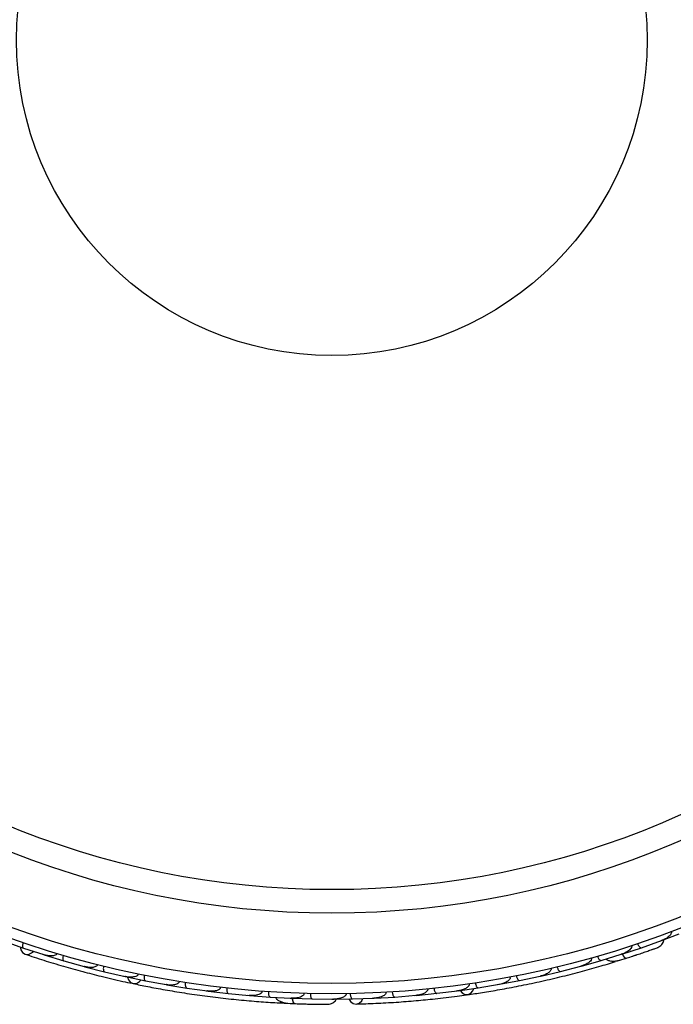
# Model space of a CAD drawing. Header units: millimetres. Extents: x 59 to 109, y 26 to 144.
# Tile 16 of 158: x 62.54 to 65.68, y 41.38 to 46.1. Entities that reach past the tile are written whole.
import ezdxf

# ---------------------------------------------------------------- set-up
doc = ezdxf.new("R2010")
doc.units = ezdxf.units.MM

msp = doc.modelspace()

# ---------------------------------------------------------------- linework, layer by layer
at = {"color": 7, "linetype": 'Continuous', "lineweight": 25}
for p, q in [((65.61458, 41.68523), (65.70717, 41.72016)), ((62.46799, 41.68498), (62.56137, 41.65222)), ((62.56141, 41.65229), (62.65828, 41.62091)), ((65.43262, 41.62335), (65.52617, 41.65415)), ((65.52615, 41.65423), (65.62217, 41.68851)), ((65.61686, 41.68662), (65.62231, 41.68855)), ((62.65163, 41.62306), (62.65795, 41.621)), ((62.66084, 41.61969), (62.75499, 41.59118)), ((65.33298, 41.59304), (65.42983, 41.62288)), ((65.40617, 41.58913), (65.44808, 41.60224)), ((65.42379, 41.62102), (65.42992, 41.62289)), ((62.75503, 41.59125), (62.85263, 41.56432)), ((62.84547, 41.56629), (62.85235, 41.56437)), ((62.85522, 41.56322), (62.9501, 41.53899)), ((65.1382, 41.54064), (65.23592, 41.56611)), ((65.22922, 41.56436), (65.23596, 41.5661)), ((65.23865, 41.56644), (65.33299, 41.59296)), ((62.95012, 41.53906), (63.04845, 41.51652)), ((63.04105, 41.51821), (63.04823, 41.51655)), ((63.05108, 41.51554), (63.14667, 41.49554)), ((64.94181, 41.49693), (65.0403, 41.51804)), ((65.03316, 41.51651), (65.04024, 41.51801)), ((65.04308, 41.51827), (65.1382, 41.54056)), ((63.14669, 41.49561), (63.24574, 41.47742)), ((63.2383, 41.47879), (63.24559, 41.47743)), ((63.24839, 41.47656), (63.34469, 41.46077)), ((63.34471, 41.46084), (63.44448, 41.447)), ((64.64718, 41.4479), (64.74384, 41.4618)), ((64.74384, 41.46187), (64.84313, 41.47866)), ((64.83568, 41.4774), (64.843, 41.47861)), ((64.84593, 41.47876), (64.94182, 41.49685)), ((63.43725, 41.448), (63.44441, 41.44699)), ((63.44717, 41.44626), (63.54418, 41.43467)), ((63.5442, 41.43475), (63.64475, 41.42526)), ((63.63785, 41.42591), (63.64478, 41.42524)), ((63.64742, 41.42464), (63.74515, 41.41729)), ((63.74516, 41.41737), (63.84637, 41.41228)), ((64.24485, 41.4123), (64.34308, 41.41771)), ((64.34309, 41.41779), (64.44401, 41.42586)), ((64.43662, 41.42527), (64.44373, 41.42582)), ((64.44682, 41.42572), (64.54427, 41.4354)), ((64.54427, 41.43547), (64.64437, 41.44792)), ((64.63684, 41.44698), (64.64416, 41.44787)), ((63.8126, 41.38867), (63.85647, 41.38664)), ((63.84007, 41.4126), (63.84646, 41.41226)), ((63.84916, 41.41178), (63.9476, 41.40872)), ((63.94761, 41.4088), (64.04956, 41.40818)), ((64.04115, 41.40785), (64.0525, 41.4077)), ((64.04131, 41.40769), (64.14026, 41.40884)), ((64.04393, 41.40821), (64.04971, 41.40816)), ((64.14027, 41.40893), (64.24203, 41.41257)), ((64.23504, 41.41232), (64.2417, 41.41254))]:
    msp.add_line(p, q, dxfattribs=at)
at = {"color": 7, "linetype": 'Continuous', "lineweight": 25, "flags": 128}
for points in [[(62.54474, 41.6577), (62.54791, 41.64422), (62.55671, 41.63065), (62.56961, 41.62298), (62.58471, 41.62236), (62.59978, 41.62887), (62.60853, 41.63655)], [(65.50094, 41.61918), (65.50061, 41.61908), (65.50029, 41.61901)], [(63.05961, 41.51356), (63.06483, 41.49952), (63.07526, 41.48751), (63.08891, 41.48178), (63.1038, 41.48317), (63.11779, 41.49148), (63.12513, 41.49964)], [(64.65588, 41.44896), (64.66559, 41.43755), (64.67949, 41.42983), (64.69427, 41.42912), (64.70779, 41.43552), (64.7181, 41.44811), (64.7222, 41.45828)], [(63.91193, 41.38449), (63.91159, 41.38451), (63.91126, 41.38455)], [(64.12276, 41.4083), (64.13034, 41.39672), (64.14326, 41.38698), (64.158, 41.38419), (64.1724, 41.38877), (64.18433, 41.40004), (64.18993, 41.41025)]]:
    msp.add_lwpolyline(points, dxfattribs=at)
at = {"color": 1, "linetype": 'Continuous', "lineweight": 25, "flags": 128}
for points in [[(65.4334, 41.62388), (65.43493, 41.62107), (65.43908, 41.61444), (65.44322, 41.60924), (65.44719, 41.60565), (65.45083, 41.60383), (65.454, 41.60384)], [(63.85018, 41.41126), (63.85055, 41.40884), (63.85218, 41.40119), (63.85429, 41.39489), (63.85679, 41.39016), (63.85959, 41.38721), (63.86258, 41.38613)]]:
    msp.add_lwpolyline(points, dxfattribs=at)
at = {"color": 7, "linetype": 'Continuous', "lineweight": 25}
for radius in [4.575, 4.525, 4.188, 4.075, 1.51349]:
    msp.add_circle((64.04094, 46.00769), radius, dxfattribs=at)
for centre, start, end in [((65.39668, 41.61265), 237.6192, 283.09896), ((63.81173, 41.41402), 217.6192, 263.09896)]:
    msp.add_arc(centre, 0.02567, start, end, dxfattribs=at)
for points, knots in [([(65.66998, 41.73255), (65.67013, 41.73216), (65.67065, 41.73074), (65.67096, 41.72763), (65.66984, 41.7224), (65.66416, 41.71282), (65.6527, 41.70321), (65.63759, 41.69431), (65.62755, 41.68997), (65.62236, 41.68807), (65.62228, 41.68804)], [0, 0, 0, 0, 0.0165279, 0.0607653, 0.1238722, 0.2334997, 0.5249132, 0.7588895, 0.9964268, 1, 1, 1, 1]), ([(62.55943, 41.6792), (62.55896, 41.67771), (62.55772, 41.67374), (62.55658, 41.66728), (62.55645, 41.66049), (62.55773, 41.65513), (62.55966, 41.65287), (62.56096, 41.65227), (62.56121, 41.65218), (62.56124, 41.65217)], [0, 0, 0, 0, 0.1152798, 0.3056806, 0.5012898, 0.7256609, 0.9501956, 0.9934701, 1, 1, 1, 1]), ([(65.47926, 41.66466), (65.47945, 41.66401), (65.47995, 41.66229), (65.47988, 41.65873), (65.47803, 41.65314), (65.47021, 41.64271), (65.45367, 41.63153), (65.43823, 41.62504), (65.42997, 41.62242), (65.42989, 41.62239)], [0, 0, 0, 0, 0.0273886, 0.0721385, 0.1418849, 0.2690946, 0.6203421, 0.9964192, 1, 1, 1, 1]), ([(65.45093, 41.60285), (65.46005, 41.60579), (65.47826, 41.61166), (65.50636, 41.62097), (65.53323, 41.63004), (65.5575, 41.6384), (65.57799, 41.64558), (65.59328, 41.65102), (65.60305, 41.65453), (65.60421, 41.65496), (65.60479, 41.65518)], [0, 0, 0, 0, 0.1253341, 0.2502351, 0.3757048, 0.5015073, 0.6270811, 0.7524027, 0.8783335, 1, 1, 1, 1]), ([(65.50835, 41.67441), (65.50889, 41.67293), (65.51033, 41.66903), (65.51337, 41.66322), (65.51742, 41.65776), (65.5217, 41.65429), (65.52461, 41.65369), (65.52601, 41.65401), (65.52626, 41.65409), (65.52629, 41.6541)], [0, 0, 0, 0, 0.1153787, 0.305714, 0.5012752, 0.7256734, 0.9502371, 0.9934744, 1, 1, 1, 1]), ([(65.57823, 41.64565), (65.5853, 41.64816), (65.59944, 41.65317), (65.60288, 41.65445), (65.60461, 41.6551)], [0, 0, 0, 0, 0.4997894, 1, 1, 1, 1]), ([(65.6047, 41.65514), (65.60846, 41.65702), (65.6158, 41.66072), (65.62447, 41.66919), (65.63036, 41.67861), (65.63396, 41.68652), (65.6342, 41.69129), (65.63427, 41.69266)], [0, 0, 0, 0, 0.25091, 0.490928, 0.714443, 0.9181712, 1, 1, 1, 1]), ([(62.56857, 41.62331), (62.59783, 41.61365), (62.65346, 41.59529), (62.74835, 41.56664), (62.84092, 41.54073), (62.93656, 41.51618), (63.01632, 41.49716), (63.06722, 41.48651), (63.08198, 41.48342)], [0, 0, 0, 0, 0.2180556, 0.4147202, 0.5912036, 0.7489875, 0.9272426, 1, 1, 1, 1]), ([(62.72263, 41.62674), (62.72225, 41.62571), (62.72176, 41.62438), (62.72006, 41.62201), (62.7163, 41.61864), (62.70906, 41.61591), (62.69491, 41.61377), (62.67759, 41.61529), (62.66376, 41.61868), (62.65795, 41.62051), (62.65787, 41.62053)], [0, 0, 0, 0, 0.0439924, 0.0565425, 0.1182118, 0.2485839, 0.3779124, 0.7339208, 0.9964229, 1, 1, 1, 1]), ([(62.66072, 41.61964), (62.66069, 41.61965), (62.65979, 41.61993), (62.65911, 41.6208), (62.65845, 41.62164)], [0, 0, 0, 0, 0.0365399, 1, 1, 1, 1]), ([(62.75184, 41.61806), (62.75177, 41.61785), (62.751, 41.61514), (62.74989, 41.60981), (62.74945, 41.60269), (62.75025, 41.59651), (62.75217, 41.59262), (62.754, 41.59139), (62.75485, 41.59113), (62.75488, 41.59112)], [0, 0, 0, 0, 0.0163611, 0.206885, 0.3985455, 0.5994314, 0.8309806, 0.9934816, 1, 1, 1, 1]), ([(65.28686, 41.60561), (65.28707, 41.60467), (65.28753, 41.60261), (65.28696, 41.59859), (65.28419, 41.59258), (65.27367, 41.58135), (65.25655, 41.57224), (65.24174, 41.56718), (65.23595, 41.56562), (65.23587, 41.5656)], [0, 0, 0, 0, 0.0388574, 0.084812, 0.162938, 0.3126958, 0.7369051, 0.9964149, 1, 1, 1, 1]), ([(65.31602, 41.61397), (65.31649, 41.61247), (65.31776, 41.6085), (65.32055, 41.60257), (65.32435, 41.59694), (65.32849, 41.59329), (65.33138, 41.59256), (65.3328, 41.59282), (65.33305, 41.59289), (65.33309, 41.5929)], [0, 0, 0, 0, 0.11561, 0.3057804, 0.5012224, 0.7256982, 0.9503445, 0.9934853, 1, 1, 1, 1]), ([(65.35649, 41.60044), (65.35817, 41.59901), (65.36368, 41.59429), (65.38117, 41.58915), (65.4116, 41.59055), (65.43959, 41.59933), (65.45404, 41.60385)], [0, 0, 0, 0, 0.0722062, 0.2380923, 0.6065513, 1, 1, 1, 1]), ([(65.43446, 41.62506), (65.43467, 41.62457), (65.437, 41.61923), (65.44199, 41.61173), (65.44848, 41.60451), (65.45228, 41.60335), (65.45389, 41.60381), (65.454, 41.60384)], [0, 0, 0, 0, 0.0316493, 0.3464731, 0.6613851, 0.9762941, 1, 1, 1, 1]), ([(65.48417, 41.61366), (65.48427, 41.61369), (65.48991, 41.6155), (65.49548, 41.61736), (65.50095, 41.61918)], [0, 0, 0, 0, 0.0174037, 1, 1, 1, 1]), ([(62.91648, 41.57303), (62.91623, 41.57223), (62.91577, 41.57069), (62.91406, 41.56807), (62.91013, 41.56448), (62.90328, 41.56158), (62.88942, 41.55883), (62.87215, 41.55957), (62.85817, 41.56235), (62.85234, 41.5639), (62.85226, 41.56392)], [0, 0, 0, 0, 0.0336188, 0.0647198, 0.1259403, 0.2511281, 0.3754616, 0.735616, 0.9964191, 1, 1, 1, 1]), ([(62.85513, 41.56316), (62.85509, 41.56317), (62.85419, 41.56341), (62.85347, 41.56425), (62.85277, 41.56505)], [0, 0, 0, 0, 0.0365645, 1, 1, 1, 1]), ([(62.94576, 41.56571), (62.94542, 41.56417), (62.94453, 41.5601), (62.94398, 41.55357), (62.94446, 41.54679), (62.94622, 41.54156), (62.94836, 41.53948), (62.94972, 41.53899), (62.94998, 41.53893), (62.95001, 41.53892)], [0, 0, 0, 0, 0.1157169, 0.3058088, 0.5011944, 0.7257089, 0.9503963, 0.9934905, 1, 1, 1, 1]), ([(64.69265, 41.42883), (64.71544, 41.43217), (64.76095, 41.43883), (64.84553, 41.45292), (64.93808, 41.47022), (65.0362, 41.49066), (65.13581, 41.51381), (65.23264, 41.53851), (65.32416, 41.56393), (65.37656, 41.57979), (65.40277, 41.58773)], [0, 0, 0, 0, 0.1251424, 0.2497929, 0.374676, 0.4998622, 0.6249666, 0.7502587, 0.8750633, 1, 1, 1, 1]), ([(65.09284, 41.55526), (65.09285, 41.55519), (65.09316, 41.55397), (65.09333, 41.55119), (65.09193, 41.54634), (65.08647, 41.53841), (65.07487, 41.53001), (65.0585, 41.52246), (65.04651, 41.51894), (65.04033, 41.51756), (65.04025, 41.51755)], [0, 0, 0, 0, 0.0028352, 0.050977, 0.1103366, 0.2078119, 0.4531845, 0.7216401, 0.9964148, 1, 1, 1, 1]), ([(65.12211, 41.56228), (65.12216, 41.56206), (65.12284, 41.55932), (65.12455, 41.55415), (65.12774, 41.54778), (65.13153, 41.54283), (65.13515, 41.54042), (65.13736, 41.54027), (65.13823, 41.54048), (65.13826, 41.54049)], [0, 0, 0, 0, 0.01665195, 0.20702847, 0.39855075, 0.59935968, 0.83102403, 0.99349163, 1, 1, 1, 1]), ([(63.11175, 41.52804), (63.11162, 41.52748), (63.11121, 41.52571), (63.10949, 41.5228), (63.1041, 41.51785), (63.09504, 41.51469), (63.07552, 41.51183), (63.05991, 41.51351), (63.04821, 41.51609), (63.04813, 41.5161)], [0, 0, 0, 0, 0.02335, 0.0734618, 0.134698, 0.325553, 0.4727956, 0.9964114, 1, 1, 1, 1]), ([(63.05102, 41.51547), (63.05098, 41.51547), (63.05007, 41.51568), (63.04931, 41.51648), (63.04858, 41.51726)], [0, 0, 0, 0, 0.0365832, 1, 1, 1, 1]), ([(63.14118, 41.52204), (63.14091, 41.52048), (63.14019, 41.51638), (63.13993, 41.50983), (63.14071, 41.50308), (63.14271, 41.49793), (63.14494, 41.49595), (63.14632, 41.49552), (63.14658, 41.49547), (63.14661, 41.49546)], [0, 0, 0, 0, 0.1158119, 0.3058371, 0.5011744, 0.7257197, 0.95044, 0.9934949, 1, 1, 1, 1]), ([(64.89719, 41.51353), (64.89725, 41.51321), (64.89745, 41.51214), (64.89745, 41.50965), (64.89644, 41.506), (64.89286, 41.50017), (64.8862, 41.49438), (64.86982, 41.48466), (64.85488, 41.48026), (64.84311, 41.47817), (64.84303, 41.47816)], [0, 0, 0, 0, 0.0130732, 0.044023, 0.1002245, 0.1663566, 0.3297208, 0.4739231, 0.9964125, 1, 1, 1, 1]), ([(64.92664, 41.51924), (64.92669, 41.51902), (64.92725, 41.51626), (64.92873, 41.51102), (64.93164, 41.50451), (64.93521, 41.4994), (64.93873, 41.49684), (64.94093, 41.4966), (64.9418, 41.49676), (64.94184, 41.49677)], [0, 0, 0, 0, 0.0167419, 0.2070718, 0.3985504, 0.5993354, 0.8310375, 0.9934948, 1, 1, 1, 1]), ([(63.08728, 41.48208), (63.10985, 41.47741), (63.15488, 41.46811), (63.23918, 41.45242), (63.33207, 41.43703), (63.43126, 41.42268), (63.53278, 41.41035), (63.63222, 41.40045), (63.72692, 41.39303), (63.78158, 41.39002), (63.80893, 41.38851)], [0, 0, 0, 0, 0.1251424, 0.2497929, 0.374676, 0.4998622, 0.6249666, 0.7502587, 0.8750633, 1, 1, 1, 1]), ([(63.30846, 41.49171), (63.3084, 41.49139), (63.30822, 41.49032), (63.30738, 41.48797), (63.30518, 41.48489), (63.29982, 41.48063), (63.29158, 41.47747), (63.27286, 41.47393), (63.25733, 41.47491), (63.24555, 41.47698), (63.24547, 41.47699)], [0, 0, 0, 0, 0.01307317, 0.044023, 0.10022455, 0.16635662, 0.32972078, 0.47392312, 0.99641253, 1, 1, 1, 1]), ([(63.24838, 41.47648), (63.24834, 41.47649), (63.24742, 41.47665), (63.24662, 41.47742), (63.24586, 41.47816)], [0, 0, 0, 0, 0.036596, 1, 1, 1, 1]), ([(63.33809, 41.487), (63.33805, 41.48677), (63.33764, 41.48399), (63.33724, 41.47856), (63.33774, 41.47145), (63.33936, 41.46543), (63.34178, 41.46181), (63.34377, 41.46083), (63.34465, 41.46069), (63.34468, 41.46069)], [0, 0, 0, 0, 0.0167419, 0.2070718, 0.3985504, 0.5993354, 0.8310375, 0.9934948, 1, 1, 1, 1]), ([(63.50658, 41.464), (63.50657, 41.46393), (63.50645, 41.46268), (63.50565, 41.46001), (63.50268, 41.45593), (63.49483, 41.45035), (63.48106, 41.44642), (63.4631, 41.44492), (63.45063, 41.44572), (63.44434, 41.44654), (63.44426, 41.44655)], [0, 0, 0, 0, 0.0028352, 0.050977, 0.1103366, 0.2078119, 0.4531845, 0.7216401, 0.9964148, 1, 1, 1, 1]), ([(63.53648, 41.46058), (63.53646, 41.46036), (63.53617, 41.45756), (63.53601, 41.45211), (63.53682, 41.44504), (63.53869, 41.43909), (63.54127, 41.43559), (63.5433, 41.43469), (63.54418, 41.43459), (63.54421, 41.43459)], [0, 0, 0, 0, 0.016652, 0.2070285, 0.3985507, 0.5993597, 0.831024, 0.9934916, 1, 1, 1, 1]), ([(64.69992, 41.4804), (64.69999, 41.47982), (64.7002, 41.47802), (64.69959, 41.4747), (64.69621, 41.4682), (64.68878, 41.46214), (64.67142, 41.45277), (64.65618, 41.44901), (64.6443, 41.44743), (64.64421, 41.44742)], [0, 0, 0, 0, 0.02335, 0.0734618, 0.134698, 0.325553, 0.4727956, 0.9964114, 1, 1, 1, 1]), ([(64.72962, 41.48482), (64.7299, 41.48327), (64.73063, 41.47917), (64.73263, 41.47292), (64.73567, 41.46685), (64.7393, 41.46269), (64.74208, 41.46159), (64.74353, 41.46166), (64.74379, 41.4617), (64.74382, 41.46171)], [0, 0, 0, 0, 0.1158119, 0.3058371, 0.5011744, 0.7257197, 0.95044, 0.9934949, 1, 1, 1, 1]), ([(63.4472, 41.44617), (63.44716, 41.44617), (63.44623, 41.4463), (63.44541, 41.44703), (63.44461, 41.44774)], [0, 0, 0, 0, 0.036601, 1, 1, 1, 1]), ([(63.70613, 41.44496), (63.706, 41.444), (63.70572, 41.44191), (63.70382, 41.43832), (63.69916, 41.43362), (63.68543, 41.42667), (63.66623, 41.42397), (63.65058, 41.42428), (63.64461, 41.42479), (63.64453, 41.4248)], [0, 0, 0, 0, 0.0388574, 0.084812, 0.162938, 0.3126958, 0.7369051, 0.9964149, 1, 1, 1, 1]), ([(63.64748, 41.42455), (63.64745, 41.42455), (63.64652, 41.42463), (63.64566, 41.42533), (63.64483, 41.426)], [0, 0, 0, 0, 0.0365971, 1, 1, 1, 1]), ([(63.73638, 41.44284), (63.73631, 41.44126), (63.73614, 41.4371), (63.73674, 41.43058), (63.73839, 41.42398), (63.74103, 41.41914), (63.74349, 41.41746), (63.74492, 41.41722), (63.74518, 41.41721), (63.74521, 41.4172)], [0, 0, 0, 0, 0.11561, 0.3057804, 0.5012224, 0.7256982, 0.9503445, 0.9934853, 1, 1, 1, 1]), ([(63.76979, 41.41629), (63.77087, 41.41437), (63.77444, 41.40804), (63.78912, 41.39723), (63.81819, 41.38815), (63.84749, 41.38681), (63.86262, 41.38613)], [0, 0, 0, 0, 0.0722062, 0.2380923, 0.6065513, 1, 1, 1, 1]), ([(63.90711, 41.43465), (63.90707, 41.43397), (63.90695, 41.43218), (63.90568, 41.42886), (63.90202, 41.42424), (63.8911, 41.41711), (63.87174, 41.41227), (63.85501, 41.41144), (63.84635, 41.41181), (63.84627, 41.41181)], [0, 0, 0, 0, 0.0273886, 0.0721385, 0.1418849, 0.2690946, 0.6203421, 0.9964192, 1, 1, 1, 1]), ([(63.93778, 41.43385), (63.93779, 41.43228), (63.9378, 41.42812), (63.93868, 41.42162), (63.94061, 41.41511), (63.94345, 41.41039), (63.94597, 41.40882), (63.9474, 41.40864), (63.94766, 41.40863), (63.9477, 41.40863)], [0, 0, 0, 0, 0.1153787, 0.305714, 0.5012752, 0.7256734, 0.9502371, 0.9934744, 1, 1, 1, 1]), ([(64.10956, 41.4332), (64.10956, 41.43279), (64.10956, 41.43128), (64.10879, 41.42825), (64.10595, 41.42372), (64.09733, 41.41666), (64.08328, 41.41155), (64.06604, 41.40835), (64.05512, 41.40771), (64.04959, 41.4077), (64.04951, 41.4077)], [0, 0, 0, 0, 0.0165279, 0.0607653, 0.1238722, 0.2334997, 0.5249132, 0.7588895, 0.9964268, 1, 1, 1, 1]), ([(64.12921, 41.43354), (64.12928, 41.43197), (64.12946, 41.42782), (64.13061, 41.42136), (64.13281, 41.41493), (64.13584, 41.41033), (64.13842, 41.40887), (64.13986, 41.40875), (64.14012, 41.40876), (64.14015, 41.40876)], [0, 0, 0, 0, 0.1152798, 0.3056806, 0.5012898, 0.7256609, 0.9501956, 0.9934701, 1, 1, 1, 1]), ([(64.15691, 41.38414), (64.1877, 41.38508), (64.24627, 41.38685), (64.34523, 41.39238), (64.44108, 41.39969), (64.53935, 41.40934), (64.6208, 41.41874), (64.67228, 41.42614), (64.6872, 41.42828)], [0, 0, 0, 0, 0.21805556, 0.41472017, 0.59120361, 0.74898753, 0.9272426, 1, 1, 1, 1]), ([(64.30051, 41.44006), (64.3005, 41.43896), (64.3005, 41.43754), (64.29971, 41.43473), (64.29733, 41.43028), (64.29146, 41.42523), (64.2789, 41.41839), (64.2621, 41.41389), (64.24794, 41.41235), (64.24186, 41.41208), (64.24178, 41.41207)], [0, 0, 0, 0, 0.04399244, 0.05654248, 0.11821178, 0.24858393, 0.3779124, 0.73392078, 0.99642285, 1, 1, 1, 1]), ([(64.33092, 41.44189), (64.33094, 41.44167), (64.33113, 41.43886), (64.33191, 41.43347), (64.33393, 41.42663), (64.3368, 41.4211), (64.33993, 41.41809), (64.34207, 41.41756), (64.34296, 41.41761), (64.34299, 41.41762)], [0, 0, 0, 0, 0.01636109, 0.20688497, 0.39854552, 0.59943138, 0.8309806, 0.99348164, 1, 1, 1, 1]), ([(64.50103, 41.45588), (64.50108, 41.45505), (64.50117, 41.45344), (64.50046, 41.4504), (64.498, 41.44568), (64.49255, 41.44061), (64.48046, 41.43328), (64.46398, 41.42807), (64.44989, 41.4259), (64.44388, 41.42537), (64.4438, 41.42536)], [0, 0, 0, 0, 0.03361883, 0.0647198, 0.12594027, 0.25112806, 0.37546159, 0.73561596, 0.99641906, 1, 1, 1, 1]), ([(64.53105, 41.45902), (64.53126, 41.45745), (64.53181, 41.45333), (64.53353, 41.447), (64.5363, 41.4408), (64.53975, 41.43648), (64.54247, 41.43526), (64.54392, 41.43527), (64.54418, 41.4353), (64.54421, 41.4353)], [0, 0, 0, 0, 0.1157169, 0.3058088, 0.5011944, 0.7257089, 0.9503963, 0.9934905, 1, 1, 1, 1]), ([(63.85154, 41.4117), (63.85156, 41.41152), (63.85191, 41.40608), (63.85401, 41.39767), (63.85762, 41.38864), (63.8608, 41.38625), (63.86246, 41.38614), (63.86258, 41.38613)], [0, 0, 0, 0, 0.0108918, 0.332464, 0.6541266, 0.975786, 1, 1, 1, 1]), ([(63.85935, 41.38625), (63.86893, 41.3859), (63.88805, 41.38518), (63.91764, 41.38431), (63.94599, 41.38365), (63.97165, 41.38321), (63.99337, 41.38295), (64.0096, 41.38282), (64.01997, 41.38278), (64.02122, 41.38279), (64.02183, 41.3828)], [0, 0, 0, 0, 0.1253341, 0.2502351, 0.3757048, 0.5015073, 0.6270811, 0.7524027, 0.8783335, 1, 1, 1, 1]), ([(63.89428, 41.38503), (63.89439, 41.38503), (63.90031, 41.3848), (63.90618, 41.38464), (63.91194, 41.38449)], [0, 0, 0, 0, 0.01740373, 1, 1, 1, 1]), ([(63.99361, 41.38293), (64.00111, 41.38287), (64.01612, 41.38274), (64.01979, 41.38277), (64.02163, 41.38278)], [0, 0, 0, 0, 0.49978944, 1, 1, 1, 1]), ([(64.02173, 41.38279), (64.02591, 41.38328), (64.03407, 41.38424), (64.04512, 41.38924), (64.05388, 41.39606), (64.06008, 41.40244), (64.062, 41.40703), (64.0626, 41.40848)], [0, 0, 0, 0, 0.2479098, 0.4850579, 0.7059003, 0.9071925, 1, 1, 1, 1])]:
    msp.add_open_spline(points, degree=3, knots=knots, dxfattribs=at)

doc.saveas('drawing.dxf')
